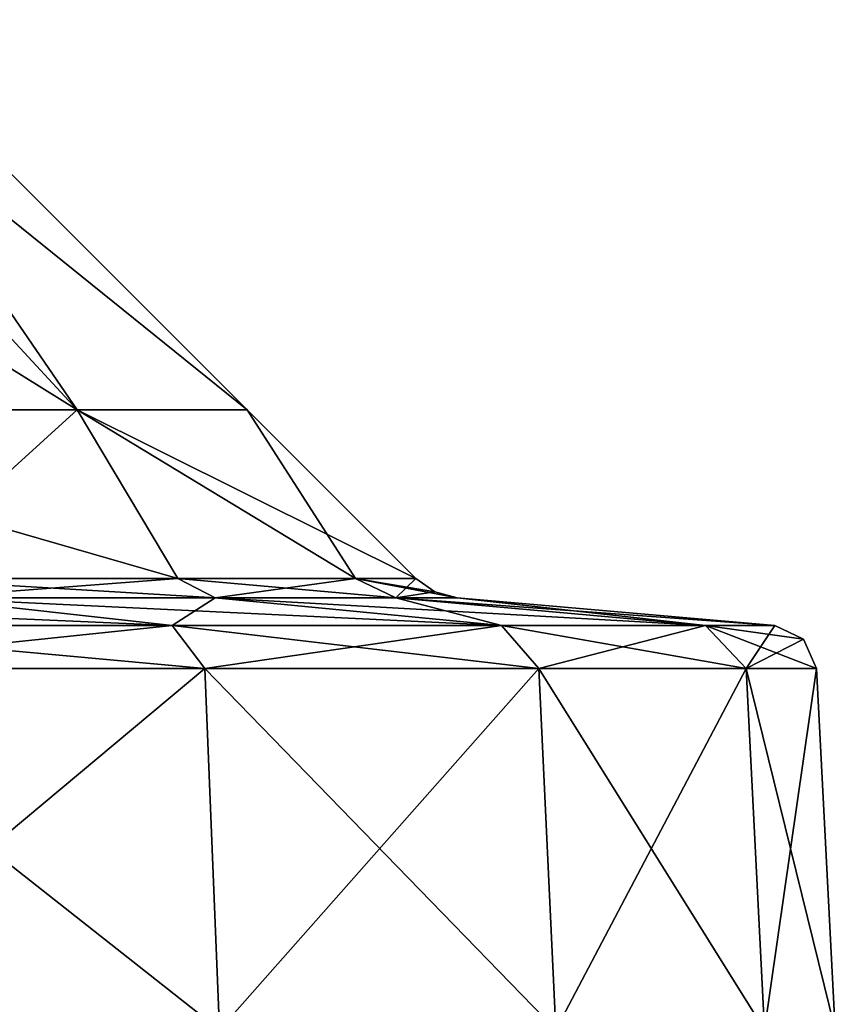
# Model space of a CAD drawing. Extents: x -226 to 210, y 0 to 1475.
# Tile 87 of 102: x 143 to 202, y 1032 to 1103. Entities that reach past the tile are written whole.
import ezdxf

# ---------------------------------------------------------------- set-up
doc = ezdxf.new("R2010")
doc.units = 0
doc.header["$LTSCALE"] = 117.934031
for name, color, linetype in [('859', 7, 'CONTINUOUS'), ('860', 7, 'CONTINUOUS'), ('861', 7, 'CONTINUOUS'), ('862', 7, 'CONTINUOUS'), ('863', 7, 'CONTINUOUS'), ('864', 7, 'CONTINUOUS'), ('865', 7, 'CONTINUOUS'), ('866', 7, 'CONTINUOUS'), ('867', 7, 'CONTINUOUS'), ('868', 7, 'CONTINUOUS')]:
    doc.layers.add(name, color=color, linetype=linetype)

msp = doc.modelspace()

# ---------------------------------------------------------------- linework, layer by layer
at = {"layer": '859', "color": 7, "linetype": 'CONTINUOUS'}
for points in [[(125.697, 1030.356, 157.618), (157.618, 1030.356, 125.697), (124.853, 1056.178, 156.56), (125.697, 1030.356, 157.618)], [(124.853, 1056.178, 156.56), (157.618, 1030.356, 125.697), (156.56, 1056.178, 124.853), (124.853, 1056.178, 156.56)], [(157.618, 1030.356, 125.697), (181.637, 1030.356, 87.472), (156.56, 1056.178, 124.853), (157.618, 1030.356, 125.697)], [(156.56, 1056.178, 124.853), (181.637, 1030.356, 87.472), (180.417, 1056.178, 86.884), (156.56, 1056.178, 124.853)], [(181.637, 1030.356, 87.472), (196.547, 1030.356, 44.861), (180.417, 1056.178, 86.884), (181.637, 1030.356, 87.472)], [(180.417, 1056.178, 86.884), (196.547, 1030.356, 44.861), (195.228, 1056.178, 44.559), (180.417, 1056.178, 86.884)], [(196.547, 1030.356, 44.861), (201.602, 1030.356), (195.228, 1056.178, 44.559), (196.547, 1030.356, 44.861)], [(195.228, 1056.178, 44.559), (201.602, 1030.356), (200.248, 1056.178), (195.228, 1056.178, 44.559)]]:
    msp.add_3dface(points, dxfattribs=at)
at = {"layer": '860', "color": 7, "linetype": 'CONTINUOUS'}
for points in [[(156.56, 1056.178, -124.853), (125.697, 1030.356, -157.618), (124.853, 1056.178, -156.56), (156.56, 1056.178, -124.853)], [(157.618, 1030.356, -125.697), (125.697, 1030.356, -157.618), (156.56, 1056.178, -124.853), (157.618, 1030.356, -125.697)], [(180.417, 1056.178, -86.884), (157.618, 1030.356, -125.697), (156.56, 1056.178, -124.853), (180.417, 1056.178, -86.884)], [(181.637, 1030.356, -87.472), (157.618, 1030.356, -125.697), (180.417, 1056.178, -86.884), (181.637, 1030.356, -87.472)], [(195.228, 1056.178, -44.559), (181.637, 1030.356, -87.472), (180.417, 1056.178, -86.884), (195.228, 1056.178, -44.559)], [(196.547, 1030.356, -44.861), (181.637, 1030.356, -87.472), (195.228, 1056.178, -44.559), (196.547, 1030.356, -44.861)], [(200.248, 1056.178), (196.547, 1030.356, -44.861), (195.228, 1056.178, -44.559), (200.248, 1056.178)], [(201.602, 1030.356), (196.547, 1030.356, -44.861), (200.248, 1056.178), (201.602, 1030.356)]]:
    msp.add_3dface(points, dxfattribs=at)
at = {"layer": '861', "color": 7, "linetype": 'CONTINUOUS'}
for points in [[(154.244, 1059.245, -123.006), (124.853, 1056.178, -156.56), (123.006, 1059.245, -154.244), (154.244, 1059.245, -123.006)], [(156.56, 1056.178, -124.853), (124.853, 1056.178, -156.56), (154.244, 1059.245, -123.006), (156.56, 1056.178, -124.853)], [(177.749, 1059.245, -85.599), (156.56, 1056.178, -124.853), (154.244, 1059.245, -123.006), (177.749, 1059.245, -85.599)], [(180.417, 1056.178, -86.884), (156.56, 1056.178, -124.853), (177.749, 1059.245, -85.599), (180.417, 1056.178, -86.884)], [(192.34, 1059.245, -43.9), (180.417, 1056.178, -86.884), (177.749, 1059.245, -85.599), (192.34, 1059.245, -43.9)], [(195.228, 1056.178, -44.559), (180.417, 1056.178, -86.884), (192.34, 1059.245, -43.9), (195.228, 1056.178, -44.559)], [(197.286, 1059.245), (195.228, 1056.178, -44.559), (192.34, 1059.245, -43.9), (197.286, 1059.245)], [(199.341, 1058.265), (195.228, 1056.178, -44.559), (197.286, 1059.245), (199.341, 1058.265)], [(200.248, 1056.178), (195.228, 1056.178, -44.559), (199.341, 1058.265), (200.248, 1056.178)]]:
    msp.add_3dface(points, dxfattribs=at)
at = {"layer": '862', "color": 7, "linetype": 'CONTINUOUS'}
for points in [[(124.853, 1056.178, 156.56), (156.56, 1056.178, 124.853), (123.006, 1059.245, 154.244), (124.853, 1056.178, 156.56)], [(123.006, 1059.245, 154.244), (156.56, 1056.178, 124.853), (154.244, 1059.245, 123.006), (123.006, 1059.245, 154.244)], [(156.56, 1056.178, 124.853), (180.417, 1056.178, 86.884), (154.244, 1059.245, 123.006), (156.56, 1056.178, 124.853)], [(154.244, 1059.245, 123.006), (180.417, 1056.178, 86.884), (177.749, 1059.245, 85.599), (154.244, 1059.245, 123.006)], [(180.417, 1056.178, 86.884), (195.228, 1056.178, 44.559), (177.749, 1059.245, 85.599), (180.417, 1056.178, 86.884)], [(177.749, 1059.245, 85.599), (195.228, 1056.178, 44.559), (192.34, 1059.245, 43.9), (177.749, 1059.245, 85.599)], [(195.228, 1056.178, 44.559), (200.248, 1056.178), (192.34, 1059.245, 43.9), (195.228, 1056.178, 44.559)], [(200.248, 1056.178), (199.341, 1058.265), (192.34, 1059.245, 43.9), (200.248, 1056.178)], [(199.341, 1058.265), (197.286, 1059.245), (192.34, 1059.245, 43.9), (199.341, 1058.265)]]:
    msp.add_3dface(points, dxfattribs=at)
at = {"layer": '863', "color": 7, "linetype": 'CONTINUOUS'}
for points in [[(123.006, 1059.245, 154.244), (154.244, 1059.245, 123.006), (108.853, 1061.231, 136.497), (123.006, 1059.245, 154.244)], [(108.853, 1061.231, 136.497), (154.244, 1059.245, 123.006), (136.497, 1061.231, 108.853), (108.853, 1061.231, 136.497)], [(154.244, 1059.245, 123.006), (177.749, 1059.245, 85.599), (136.497, 1061.231, 108.853), (154.244, 1059.245, 123.006)], [(136.497, 1061.231, 108.853), (177.749, 1059.245, 85.599), (157.297, 1061.231, 75.75), (136.497, 1061.231, 108.853)], [(177.749, 1059.245, 85.599), (192.34, 1059.245, 43.9), (157.297, 1061.231, 75.75), (177.749, 1059.245, 85.599)], [(157.297, 1061.231, 75.75), (192.34, 1059.245, 43.9), (170.209, 1061.231, 38.849), (157.297, 1061.231, 75.75)], [(192.34, 1059.245, 43.9), (197.286, 1059.245), (170.209, 1061.231, 38.849), (192.34, 1059.245, 43.9)], [(170.209, 1061.231, 38.849), (197.286, 1059.245), (174.586, 1061.231), (170.209, 1061.231, 38.849)]]:
    msp.add_3dface(points, dxfattribs=at)
at = {"layer": '864', "color": 7, "linetype": 'CONTINUOUS'}
for points in [[(154.244, 1059.245, -123.006), (123.006, 1059.245, -154.244), (136.497, 1061.231, -108.853), (154.244, 1059.245, -123.006)], [(157.297, 1061.231, -75.75), (154.244, 1059.245, -123.006), (136.497, 1061.231, -108.853), (157.297, 1061.231, -75.75)], [(177.749, 1059.245, -85.599), (154.244, 1059.245, -123.006), (157.297, 1061.231, -75.75), (177.749, 1059.245, -85.599)], [(170.209, 1061.231, -38.849), (177.749, 1059.245, -85.599), (157.297, 1061.231, -75.75), (170.209, 1061.231, -38.849)], [(192.34, 1059.245, -43.9), (177.749, 1059.245, -85.599), (170.209, 1061.231, -38.849), (192.34, 1059.245, -43.9)], [(174.586, 1061.231), (192.34, 1059.245, -43.9), (170.209, 1061.231, -38.849), (174.586, 1061.231)], [(197.286, 1059.245), (192.34, 1059.245, -43.9), (174.586, 1061.231), (197.286, 1059.245)]]:
    msp.add_3dface(points, dxfattribs=at)
at = {"layer": '865', "color": 7, "linetype": 'CONTINUOUS'}
for points in [[(154.643, 1062.604, -74.472), (136.497, 1061.231, -108.853), (134.195, 1062.604, -107.017), (154.643, 1062.604, -74.472)], [(157.297, 1061.231, -75.75), (136.497, 1061.231, -108.853), (154.643, 1062.604, -74.472), (157.297, 1061.231, -75.75)], [(167.338, 1062.604, -38.194), (157.297, 1061.231, -75.75), (154.643, 1062.604, -74.472), (167.338, 1062.604, -38.194)], [(170.209, 1061.231, -38.849), (157.297, 1061.231, -75.75), (167.338, 1062.604, -38.194), (170.209, 1061.231, -38.849)], [(171.641, 1062.604), (170.209, 1061.231, -38.849), (167.338, 1062.604, -38.194), (171.641, 1062.604)], [(172.993, 1061.658), (170.209, 1061.231, -38.849), (171.641, 1062.604), (172.993, 1061.658)], [(174.586, 1061.231), (170.209, 1061.231, -38.849), (172.993, 1061.658), (174.586, 1061.231)]]:
    msp.add_3dface(points, dxfattribs=at)
at = {"layer": '866', "color": 7, "linetype": 'CONTINUOUS'}
for points in [[(136.497, 1061.231, 108.853), (157.297, 1061.231, 75.75), (134.195, 1062.604, 107.017), (136.497, 1061.231, 108.853)], [(134.195, 1062.604, 107.017), (157.297, 1061.231, 75.75), (154.643, 1062.604, 74.472), (134.195, 1062.604, 107.017)], [(157.297, 1061.231, 75.75), (170.209, 1061.231, 38.849), (154.643, 1062.604, 74.472), (157.297, 1061.231, 75.75)], [(154.643, 1062.604, 74.472), (170.209, 1061.231, 38.849), (167.338, 1062.604, 38.194), (154.643, 1062.604, 74.472)], [(170.209, 1061.231, 38.849), (174.586, 1061.231), (167.338, 1062.604, 38.194), (170.209, 1061.231, 38.849)], [(174.586, 1061.231), (172.993, 1061.658), (167.338, 1062.604, 38.194), (174.586, 1061.231)], [(172.993, 1061.658), (171.641, 1062.604), (167.338, 1062.604, 38.194), (172.993, 1061.658)]]:
    msp.add_3dface(points, dxfattribs=at)
at = {"layer": '867', "color": 7, "linetype": 'CONTINUOUS'}
for points in [[(112.851, 1074.65, 112.851), (147.447, 1074.65, 61.075), (85.595, 1113.196, 85.595), (112.851, 1074.65, 112.851)], [(85.595, 1113.196, 85.595), (147.447, 1074.65, 61.075), (111.835, 1113.196, 46.324), (85.595, 1113.196, 85.595)], [(147.447, 1074.65, 61.075), (159.596, 1074.65), (111.835, 1113.196, 46.324), (147.447, 1074.65, 61.075)], [(111.835, 1113.196, 46.324), (159.596, 1074.65), (121.049, 1113.196), (111.835, 1113.196, 46.324)], [(134.195, 1062.604, 107.017), (154.643, 1062.604, 74.472), (112.851, 1074.65, 112.851), (134.195, 1062.604, 107.017)], [(112.851, 1074.65, 112.851), (154.643, 1062.604, 74.472), (147.447, 1074.65, 61.075), (112.851, 1074.65, 112.851)], [(167.338, 1062.604, 38.194), (171.641, 1062.604), (147.447, 1074.65, 61.075), (167.338, 1062.604, 38.194)], [(147.447, 1074.65, 61.075), (171.641, 1062.604), (159.596, 1074.65), (147.447, 1074.65, 61.075)], [(154.643, 1062.604, 74.472), (167.338, 1062.604, 38.194), (147.447, 1074.65, 61.075), (154.643, 1062.604, 74.472)]]:
    msp.add_3dface(points, dxfattribs=at)
at = {"layer": '868', "color": 7, "linetype": 'CONTINUOUS'}
for points in [[(121.049, 1113.196), (147.447, 1074.65, -61.075), (111.835, 1113.196, -46.324), (121.049, 1113.196)], [(147.447, 1074.65, -61.075), (112.851, 1074.65, -112.851), (111.835, 1113.196, -46.324), (147.447, 1074.65, -61.075)], [(121.049, 1113.196), (159.596, 1074.65), (147.447, 1074.65, -61.075), (121.049, 1113.196)], [(147.447, 1074.65, -61.075), (134.195, 1062.604, -107.017), (112.851, 1074.65, -112.851), (147.447, 1074.65, -61.075)], [(154.643, 1062.604, -74.472), (134.195, 1062.604, -107.017), (147.447, 1074.65, -61.075), (154.643, 1062.604, -74.472)], [(167.338, 1062.604, -38.194), (154.643, 1062.604, -74.472), (147.447, 1074.65, -61.075), (167.338, 1062.604, -38.194)], [(159.596, 1074.65), (167.338, 1062.604, -38.194), (147.447, 1074.65, -61.075), (159.596, 1074.65)], [(171.641, 1062.604), (167.338, 1062.604, -38.194), (159.596, 1074.65), (171.641, 1062.604)]]:
    msp.add_3dface(points, dxfattribs=at)

doc.saveas('drawing.dxf')
